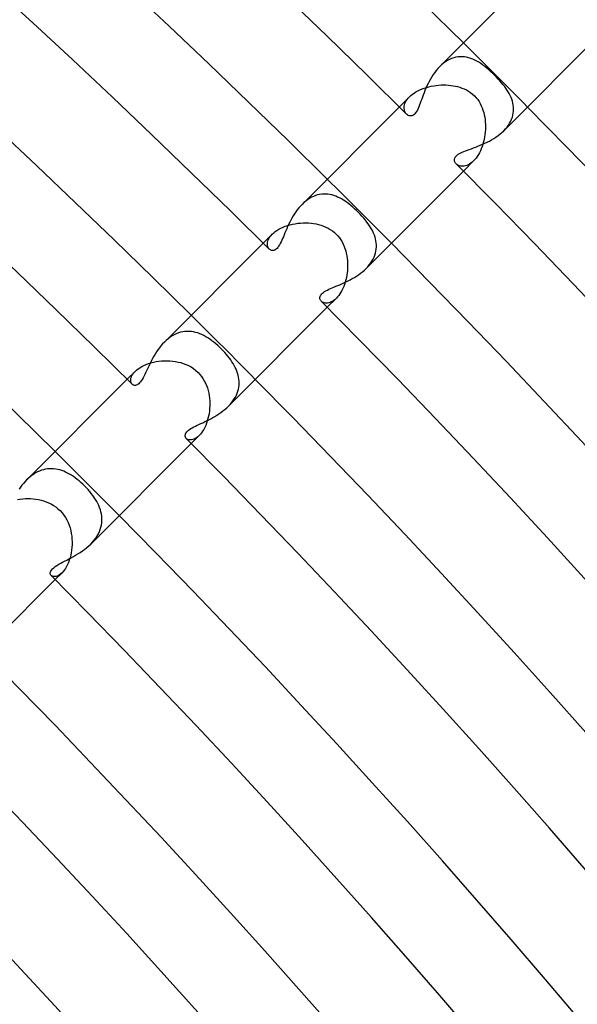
# Model space of a CAD drawing. Header units: millimetres. Extents: x -485 to 485, y -485 to 485.
# Tile 105 of 110: x 265 to 290, y 245 to 289. Entities that reach past the tile are written whole.
import ezdxf

# ---------------------------------------------------------------- set-up
doc = ezdxf.new("R2010")
doc.units = ezdxf.units.MM
doc.layers.add('HIDDEN', color=7, linetype='Continuous')
doc.layers.add('THICK', color=7, linetype='Continuous')

msp = doc.modelspace()

# ---------------------------------------------------------------- linework, layer by layer
at = {"layer": 'HIDDEN'}
for p, q in [((284.082, 286.892), (283.997, 286.821)), ((284.17, 286.955), (284.082, 286.892)), ((284.259, 287.011), (284.17, 286.955)), ((284.35, 287.059), (284.259, 287.011)), ((284.443, 287.099), (284.35, 287.059)), ((284.538, 287.131), (284.443, 287.099)), ((284.632, 287.155), (284.538, 287.131)), ((284.726, 287.17), (284.632, 287.155)), ((284.82, 287.178), (284.726, 287.17)), ((284.914, 287.178), (284.82, 287.178)), ((285.007, 287.17), (284.914, 287.178)), ((285.1, 287.155), (285.007, 287.17)), ((285.192, 287.134), (285.1, 287.155)), ((285.284, 287.105), (285.192, 287.134)), ((285.374, 287.071), (285.284, 287.105)), ((285.464, 287.03), (285.374, 287.071)), ((285.553, 286.984), (285.464, 287.03)), ((285.641, 286.933), (285.553, 286.984)), ((285.729, 286.876), (285.641, 286.933)), ((285.818, 286.814), (285.729, 286.876)), ((283.997, 286.821), (283.915, 286.744)), ((285.906, 286.747), (285.818, 286.814)), ((285.994, 286.675), (285.906, 286.747)), ((286.082, 286.599), (285.994, 286.675)), ((286.171, 286.519), (286.082, 286.599)), ((286.26, 286.436), (286.171, 286.519)), ((286.349, 286.349), (286.26, 286.436)), ((286.425, 286.271), (286.349, 286.349)), ((286.5, 286.193), (286.425, 286.271)), ((286.572, 286.113), (286.5, 286.193)), ((286.641, 286.034), (286.572, 286.113)), ((286.708, 285.954), (286.641, 286.034)), ((282.71, 285.522), (282.784, 285.575)), ((282.784, 285.575), (282.864, 285.625)), ((282.864, 285.625), (282.949, 285.672)), ((282.949, 285.672), (283.039, 285.716)), ((283.039, 285.716), (283.133, 285.756)), ((283.133, 285.756), (283.231, 285.793)), ((283.231, 285.793), (283.332, 285.825)), ((283.332, 285.825), (283.435, 285.854)), ((283.435, 285.854), (283.541, 285.878)), ((283.541, 285.878), (283.648, 285.898)), ((283.648, 285.898), (283.756, 285.914)), ((283.756, 285.914), (283.865, 285.925)), ((283.865, 285.925), (283.974, 285.932)), ((283.974, 285.932), (284.083, 285.935)), ((284.083, 285.935), (284.19, 285.933)), ((284.19, 285.933), (284.297, 285.927)), ((284.297, 285.927), (284.402, 285.917)), ((284.402, 285.917), (284.505, 285.902)), ((284.505, 285.902), (284.606, 285.883)), ((284.606, 285.883), (284.705, 285.86)), ((284.705, 285.86), (284.802, 285.832)), ((284.802, 285.832), (284.899, 285.799)), ((284.899, 285.799), (284.997, 285.759)), ((284.997, 285.759), (285.094, 285.712)), ((285.094, 285.712), (285.189, 285.658)), ((285.189, 285.658), (285.281, 285.597)), ((285.281, 285.597), (285.37, 285.527)), ((286.771, 285.874), (286.708, 285.954)), ((286.831, 285.794), (286.771, 285.874)), ((286.887, 285.713), (286.831, 285.794)), ((286.938, 285.632), (286.887, 285.713)), ((286.986, 285.551), (286.938, 285.632)), ((287.028, 285.469), (286.986, 285.551)), ((282.132, 284.961), (282.582, 285.411)), ((282.363, 285.053), (282.381, 285.111)), ((282.381, 285.111), (282.407, 285.171)), ((282.407, 285.171), (282.439, 285.231)), ((282.439, 285.231), (282.48, 285.292)), ((282.48, 285.292), (282.527, 285.352)), ((282.527, 285.352), (282.582, 285.411)), ((282.582, 285.411), (282.643, 285.467)), ((282.643, 285.467), (282.71, 285.522)), ((285.37, 285.527), (285.451, 285.451)), ((285.451, 285.451), (285.525, 285.372)), ((285.525, 285.372), (285.592, 285.288)), ((285.592, 285.288), (285.651, 285.2)), ((285.651, 285.2), (285.705, 285.108)), ((285.705, 285.108), (285.751, 285.014)), ((287.066, 285.386), (287.028, 285.469)), ((287.099, 285.302), (287.066, 285.386)), ((287.127, 285.217), (287.099, 285.302)), ((287.149, 285.132), (287.127, 285.217)), ((287.165, 285.045), (287.149, 285.132)), ((282.345, 284.941), (282.351, 284.996)), ((282.346, 284.889), (282.345, 284.941)), ((282.353, 284.839), (282.346, 284.889)), ((282.351, 284.996), (282.363, 285.053)), ((282.364, 284.792), (282.353, 284.839)), ((282.38, 284.749), (282.364, 284.792)), ((282.401, 284.709), (282.38, 284.749)), ((282.425, 284.674), (282.401, 284.709)), ((282.452, 284.643), (282.425, 284.674)), ((285.751, 285.014), (285.792, 284.917)), ((285.792, 284.917), (285.827, 284.818)), ((285.827, 284.818), (285.857, 284.718)), ((285.857, 284.718), (285.881, 284.615)), ((287.148, 284.603), (287.166, 284.692)), ((287.175, 284.958), (287.165, 285.045)), ((287.166, 284.692), (287.176, 284.781)), ((287.179, 284.87), (287.175, 284.958)), ((287.176, 284.781), (287.179, 284.87)), ((285.881, 284.615), (285.901, 284.511)), ((285.901, 284.511), (285.917, 284.404)), ((285.917, 284.404), (285.927, 284.296)), ((285.927, 284.296), (285.933, 284.186)), ((286.95, 284.161), (287.004, 284.247)), ((287.004, 284.247), (287.052, 284.335)), ((287.052, 284.335), (287.092, 284.424)), ((287.092, 284.424), (287.124, 284.513)), ((287.124, 284.513), (287.148, 284.603)), ((285.924, 283.853), (285.912, 283.743)), ((285.932, 283.964), (285.924, 283.853)), ((285.935, 284.075), (285.932, 283.964)), ((285.933, 284.186), (285.935, 284.075)), ((286.744, 283.916), (286.819, 283.996)), ((286.819, 283.996), (286.888, 284.077)), ((286.888, 284.077), (286.95, 284.161)), ((285.85, 283.421), (285.821, 283.318)), ((285.875, 283.527), (285.85, 283.421)), ((285.896, 283.634), (285.875, 283.527)), ((285.912, 283.743), (285.896, 283.634)), ((285.668, 282.94), (285.621, 282.857)), ((285.711, 283.028), (285.668, 282.94)), ((285.751, 283.121), (285.711, 283.028)), ((285.788, 283.217), (285.751, 283.121)), ((285.821, 283.318), (285.788, 283.217)), ((284.961, 282.132), (285.411, 282.582)), ((285.351, 282.527), (285.29, 282.479)), ((285.411, 282.582), (285.351, 282.527)), ((285.466, 282.641), (285.411, 282.582)), ((285.519, 282.706), (285.466, 282.641)), ((285.571, 282.778), (285.519, 282.706)), ((285.621, 282.857), (285.571, 282.778)), ((284.674, 282.425), (284.643, 282.452)), ((284.71, 282.4), (284.674, 282.425)), ((284.75, 282.38), (284.71, 282.4)), ((284.793, 282.364), (284.75, 282.38)), ((284.84, 282.352), (284.793, 282.364)), ((284.889, 282.346), (284.84, 282.352)), ((284.941, 282.346), (284.889, 282.346)), ((284.996, 282.351), (284.941, 282.346)), ((285.052, 282.362), (284.996, 282.351)), ((285.11, 282.381), (285.052, 282.362)), ((285.169, 282.406), (285.11, 282.381)), ((285.229, 282.438), (285.169, 282.406)), ((285.29, 282.479), (285.229, 282.438)), ((277.995, 280.807), (277.914, 280.738)), ((278.078, 280.869), (277.995, 280.807)), ((278.164, 280.926), (278.078, 280.869)), ((278.252, 280.975), (278.164, 280.926)), ((278.34, 281.017), (278.252, 280.975)), ((278.43, 281.052), (278.34, 281.017)), ((278.52, 281.079), (278.43, 281.052)), ((278.61, 281.099), (278.52, 281.079)), ((278.701, 281.112), (278.61, 281.099)), ((278.791, 281.119), (278.701, 281.112)), ((278.881, 281.118), (278.791, 281.119)), ((278.971, 281.111), (278.881, 281.118)), ((279.059, 281.098), (278.971, 281.111)), ((279.147, 281.079), (279.059, 281.098)), ((279.234, 281.054), (279.147, 281.079)), ((279.321, 281.023), (279.234, 281.054)), ((279.407, 280.987), (279.321, 281.023)), ((279.492, 280.947), (279.407, 280.987)), ((279.576, 280.901), (279.492, 280.947)), ((279.66, 280.851), (279.576, 280.901)), ((279.744, 280.797), (279.66, 280.851)), ((279.827, 280.738), (279.744, 280.797)), ((277.914, 280.738), (277.836, 280.664)), ((279.909, 280.676), (279.827, 280.738)), ((279.991, 280.609), (279.909, 280.676)), ((280.073, 280.54), (279.991, 280.609)), ((280.155, 280.467), (280.073, 280.54)), ((280.235, 280.392), (280.155, 280.467)), ((280.314, 280.314), (280.235, 280.392)), ((280.4, 280.227), (280.314, 280.314)), ((280.482, 280.139), (280.4, 280.227)), ((280.559, 280.051), (280.482, 280.139)), ((280.631, 279.965), (280.559, 280.051)), ((280.697, 279.881), (280.631, 279.965)), ((276.582, 279.406), (276.651, 279.461)), ((276.651, 279.461), (276.727, 279.515)), ((276.727, 279.515), (276.81, 279.565)), ((276.81, 279.565), (276.899, 279.612)), ((276.899, 279.612), (276.994, 279.656)), ((276.994, 279.656), (277.095, 279.696)), ((277.095, 279.696), (277.2, 279.731)), ((277.2, 279.731), (277.308, 279.762)), ((277.308, 279.762), (277.419, 279.789)), ((277.419, 279.789), (277.532, 279.81)), ((277.532, 279.81), (277.648, 279.827)), ((277.648, 279.827), (277.765, 279.838)), ((277.765, 279.838), (277.882, 279.844)), ((277.882, 279.844), (277.999, 279.845)), ((277.999, 279.845), (278.115, 279.841)), ((278.115, 279.841), (278.23, 279.832)), ((278.23, 279.832), (278.344, 279.818)), ((278.344, 279.818), (278.455, 279.798)), ((278.455, 279.798), (278.565, 279.772)), ((278.565, 279.772), (278.673, 279.742)), ((278.673, 279.742), (278.779, 279.705)), ((278.779, 279.705), (278.882, 279.662)), ((278.882, 279.662), (278.983, 279.612)), ((278.983, 279.612), (279.08, 279.555)), ((279.08, 279.555), (279.174, 279.492)), ((279.174, 279.492), (279.262, 279.422)), ((280.758, 279.798), (280.697, 279.881)), ((280.814, 279.718), (280.758, 279.798)), ((280.865, 279.638), (280.814, 279.718)), ((280.912, 279.557), (280.865, 279.638)), ((280.955, 279.475), (280.912, 279.557)), ((280.994, 279.392), (280.955, 279.475)), ((276.122, 278.95), (276.521, 279.349)), ((276.312, 278.991), (276.327, 279.048)), ((276.327, 279.048), (276.349, 279.106)), ((276.349, 279.106), (276.379, 279.167)), ((276.379, 279.167), (276.418, 279.227)), ((276.418, 279.227), (276.465, 279.288)), ((276.465, 279.288), (276.52, 279.349)), ((276.52, 279.349), (276.582, 279.406)), ((279.262, 279.422), (279.345, 279.345)), ((279.345, 279.345), (279.418, 279.267)), ((279.418, 279.267), (279.485, 279.183)), ((279.485, 279.183), (279.546, 279.095)), ((279.546, 279.095), (279.601, 279.003)), ((281.028, 279.308), (280.994, 279.392)), ((281.057, 279.222), (281.028, 279.308)), ((281.081, 279.135), (281.057, 279.222)), ((281.1, 279.048), (281.081, 279.135)), ((281.112, 278.96), (281.1, 279.048)), ((276.305, 278.936), (276.312, 278.991)), ((276.305, 278.885), (276.305, 278.936)), ((276.311, 278.836), (276.305, 278.885)), ((276.324, 278.792), (276.311, 278.836)), ((276.341, 278.751), (276.324, 278.792)), ((276.363, 278.715), (276.341, 278.751)), ((276.389, 278.685), (276.363, 278.715)), ((279.601, 279.003), (279.65, 278.908)), ((279.65, 278.908), (279.693, 278.81)), ((279.693, 278.81), (279.73, 278.709)), ((279.73, 278.709), (279.761, 278.607)), ((279.761, 278.607), (279.788, 278.503)), ((281.077, 278.512), (281.098, 278.602)), ((281.098, 278.602), (281.112, 278.692)), ((281.119, 278.871), (281.112, 278.96)), ((281.112, 278.692), (281.118, 278.782)), ((281.118, 278.782), (281.119, 278.871)), ((279.788, 278.503), (279.809, 278.397)), ((279.809, 278.397), (279.825, 278.29)), ((279.825, 278.29), (279.837, 278.183)), ((279.837, 278.183), (279.843, 278.075)), ((280.867, 278.075), (280.923, 278.16)), ((280.923, 278.16), (280.972, 278.247)), ((280.972, 278.247), (281.014, 278.334)), ((281.014, 278.334), (281.049, 278.423)), ((281.049, 278.423), (281.077, 278.512)), ((279.837, 277.75), (279.826, 277.643)), ((279.844, 277.858), (279.837, 277.75)), ((279.843, 278.075), (279.846, 277.966)), ((279.846, 277.966), (279.844, 277.858)), ((280.664, 277.835), (280.737, 277.912)), ((280.737, 277.912), (280.805, 277.992)), ((280.805, 277.992), (280.867, 278.075)), ((279.768, 277.331), (279.741, 277.23)), ((279.792, 277.433), (279.768, 277.331)), ((279.811, 277.538), (279.792, 277.433)), ((279.826, 277.643), (279.811, 277.538)), ((279.594, 276.864), (279.55, 276.784)), ((279.636, 276.949), (279.594, 276.864)), ((279.674, 277.039), (279.636, 276.949)), ((279.709, 277.133), (279.674, 277.039)), ((279.741, 277.23), (279.709, 277.133)), ((278.95, 276.122), (279.349, 276.521)), ((279.236, 276.424), (279.179, 276.386)), ((279.293, 276.469), (279.236, 276.424)), ((279.349, 276.521), (279.293, 276.469)), ((279.401, 276.577), (279.349, 276.521)), ((279.453, 276.64), (279.401, 276.577)), ((279.502, 276.709), (279.453, 276.64)), ((279.55, 276.784), (279.502, 276.709)), ((278.713, 276.365), (278.685, 276.389)), ((278.745, 276.344), (278.713, 276.365)), ((278.782, 276.327), (278.745, 276.344)), ((278.822, 276.315), (278.782, 276.327)), ((278.866, 276.307), (278.822, 276.315)), ((278.913, 276.304), (278.866, 276.307)), ((278.962, 276.308), (278.913, 276.304)), ((279.014, 276.317), (278.962, 276.308)), ((279.068, 276.333), (279.014, 276.317)), ((279.123, 276.356), (279.068, 276.333)), ((279.179, 276.386), (279.123, 276.356)), ((271.919, 274.731), (271.835, 274.659)), ((272.006, 274.796), (271.919, 274.731)), ((272.095, 274.855), (272.006, 274.796)), ((272.187, 274.907), (272.095, 274.855)), ((272.28, 274.951), (272.187, 274.907)), ((272.375, 274.988), (272.28, 274.951)), ((272.469, 275.017), (272.375, 274.988)), ((272.565, 275.038), (272.469, 275.017)), ((272.66, 275.052), (272.565, 275.038)), ((272.755, 275.058), (272.66, 275.052)), ((272.85, 275.057), (272.755, 275.058)), ((272.945, 275.049), (272.85, 275.057)), ((273.039, 275.035), (272.945, 275.049)), ((273.132, 275.013), (273.039, 275.035)), ((273.224, 274.986), (273.132, 275.013)), ((273.316, 274.953), (273.224, 274.986)), ((273.407, 274.915), (273.316, 274.953)), ((273.497, 274.871), (273.407, 274.915)), ((273.586, 274.822), (273.497, 274.871)), ((273.675, 274.768), (273.586, 274.822)), ((273.763, 274.709), (273.675, 274.768)), ((273.851, 274.646), (273.763, 274.709)), ((271.835, 274.659), (271.753, 274.582)), ((273.937, 274.579), (273.851, 274.646)), ((274.023, 274.508), (273.937, 274.579)), ((274.108, 274.433), (274.023, 274.508)), ((274.193, 274.356), (274.108, 274.433)), ((274.275, 274.275), (274.193, 274.356)), ((274.35, 274.198), (274.275, 274.275)), ((274.423, 274.12), (274.35, 274.198)), ((274.493, 274.041), (274.423, 274.12)), ((274.56, 273.961), (274.493, 274.041)), ((274.623, 273.88), (274.56, 273.961)), ((274.684, 273.799), (274.623, 273.88)), ((270.522, 273.346), (270.592, 273.401)), ((270.592, 273.401), (270.67, 273.454)), ((270.67, 273.454), (270.756, 273.505)), ((270.756, 273.505), (270.848, 273.551)), ((270.848, 273.551), (270.947, 273.594)), ((270.947, 273.594), (271.052, 273.633)), ((271.052, 273.633), (271.162, 273.667)), ((271.162, 273.667), (271.275, 273.696)), ((271.275, 273.696), (271.391, 273.72)), ((271.391, 273.72), (271.51, 273.738)), ((271.51, 273.738), (271.631, 273.751)), ((271.631, 273.751), (271.754, 273.758)), ((271.754, 273.758), (271.876, 273.759)), ((271.876, 273.759), (271.999, 273.755)), ((271.999, 273.755), (272.12, 273.744)), ((272.12, 273.744), (272.24, 273.728)), ((272.24, 273.728), (272.359, 273.705)), ((272.359, 273.705), (272.475, 273.676)), ((272.475, 273.676), (272.59, 273.641)), ((272.59, 273.641), (272.704, 273.598)), ((272.704, 273.598), (272.818, 273.546)), ((272.818, 273.546), (272.93, 273.485)), ((272.93, 273.485), (273.04, 273.415)), ((273.04, 273.415), (273.145, 273.333)), ((274.74, 273.717), (274.684, 273.799)), ((274.793, 273.634), (274.74, 273.717)), ((274.841, 273.551), (274.793, 273.634)), ((274.885, 273.468), (274.841, 273.551)), ((274.925, 273.384), (274.885, 273.468)), ((274.96, 273.299), (274.925, 273.384)), ((270.111, 272.94), (270.461, 273.29)), ((270.267, 272.93), (270.276, 272.985)), ((270.276, 272.985), (270.294, 273.043)), ((270.294, 273.043), (270.321, 273.103)), ((270.321, 273.103), (270.358, 273.165)), ((270.358, 273.165), (270.404, 273.227)), ((270.404, 273.227), (270.461, 273.29)), ((270.461, 273.29), (270.522, 273.346)), ((273.145, 273.333), (273.243, 273.243)), ((273.243, 273.243), (273.322, 273.159)), ((273.322, 273.159), (273.393, 273.069)), ((273.393, 273.069), (273.458, 272.974)), ((273.458, 272.974), (273.517, 272.875)), ((274.99, 273.213), (274.96, 273.299)), ((275.015, 273.127), (274.99, 273.213)), ((275.034, 273.04), (275.015, 273.127)), ((275.048, 272.952), (275.034, 273.04)), ((275.056, 272.864), (275.048, 272.952)), ((270.266, 272.879), (270.267, 272.93)), ((270.273, 272.831), (270.266, 272.879)), ((270.287, 272.789), (270.273, 272.831)), ((270.307, 272.751), (270.287, 272.789)), ((270.332, 272.72), (270.307, 272.751)), ((273.517, 272.875), (273.568, 272.772)), ((273.568, 272.772), (273.613, 272.667)), ((273.613, 272.667), (273.651, 272.558)), ((273.651, 272.558), (273.684, 272.448)), ((275.003, 272.42), (275.026, 272.508)), ((275.026, 272.508), (275.044, 272.597)), ((275.044, 272.597), (275.054, 272.686)), ((275.054, 272.686), (275.058, 272.775)), ((275.058, 272.775), (275.056, 272.864)), ((273.684, 272.448), (273.71, 272.336)), ((273.71, 272.336), (273.73, 272.223)), ((273.73, 272.223), (273.745, 272.108)), ((273.745, 272.108), (273.755, 271.993)), ((274.784, 271.989), (274.84, 272.072)), ((274.84, 272.072), (274.891, 272.157)), ((274.891, 272.157), (274.934, 272.243)), ((274.934, 272.243), (274.972, 272.331)), ((274.972, 272.331), (275.003, 272.42)), ((273.752, 271.648), (273.741, 271.534)), ((273.758, 271.762), (273.752, 271.648)), ((273.755, 271.993), (273.759, 271.877)), ((273.759, 271.877), (273.758, 271.762)), ((274.582, 271.753), (274.654, 271.829)), ((274.654, 271.829), (274.722, 271.908)), ((274.722, 271.908), (274.784, 271.989)), ((273.679, 271.207), (273.65, 271.103)), ((273.705, 271.314), (273.679, 271.207)), ((273.725, 271.423), (273.705, 271.314)), ((273.741, 271.534), (273.725, 271.423)), ((273.536, 270.817), (273.492, 270.732)), ((273.578, 270.907), (273.536, 270.817)), ((273.616, 271.002), (273.578, 270.907)), ((273.65, 271.103), (273.616, 271.002)), ((272.748, 270.309), (272.72, 270.332)), ((272.94, 270.111), (273.29, 270.461)), ((273.117, 270.329), (273.062, 270.301)), ((273.175, 270.364), (273.117, 270.329)), ((273.232, 270.408), (273.175, 270.364)), ((273.289, 270.461), (273.232, 270.408)), ((273.342, 270.518), (273.289, 270.461)), ((273.394, 270.582), (273.342, 270.518)), ((273.444, 270.654), (273.394, 270.582)), ((273.492, 270.732), (273.444, 270.654)), ((272.781, 270.29), (272.748, 270.309)), ((272.819, 270.276), (272.781, 270.29)), ((272.861, 270.268), (272.819, 270.276)), ((272.907, 270.266), (272.861, 270.268)), ((272.956, 270.271), (272.907, 270.266)), ((273.008, 270.282), (272.956, 270.271)), ((273.062, 270.301), (273.008, 270.282)), ((265.82, 268.636), (265.744, 268.569)), ((265.899, 268.698), (265.82, 268.636)), ((265.981, 268.755), (265.899, 268.698)), ((266.065, 268.807), (265.981, 268.755)), ((266.15, 268.852), (266.065, 268.807)), ((266.237, 268.892), (266.15, 268.852)), ((266.324, 268.925), (266.237, 268.892)), ((266.413, 268.952), (266.324, 268.925)), ((266.503, 268.973), (266.413, 268.952)), ((266.593, 268.987), (266.503, 268.973)), ((266.683, 268.995), (266.593, 268.987)), ((266.773, 268.996), (266.683, 268.995)), ((266.863, 268.991), (266.773, 268.996)), ((266.952, 268.981), (266.863, 268.991)), ((267.041, 268.965), (266.952, 268.981)), ((267.13, 268.943), (267.041, 268.965)), ((267.218, 268.915), (267.13, 268.943)), ((267.306, 268.883), (267.218, 268.915)), ((267.393, 268.845), (267.306, 268.883)), ((267.479, 268.803), (267.393, 268.845)), ((267.565, 268.756), (267.479, 268.803)), ((267.651, 268.705), (267.565, 268.756)), ((267.736, 268.649), (267.651, 268.705)), ((267.82, 268.589), (267.736, 268.649)), ((267.904, 268.525), (267.82, 268.589)), ((265.744, 268.569), (265.67, 268.499)), ((267.987, 268.457), (267.904, 268.525)), ((268.07, 268.386), (267.987, 268.457)), ((268.151, 268.311), (268.07, 268.386)), ((268.232, 268.232), (268.151, 268.311)), ((268.309, 268.153), (268.232, 268.232)), ((268.384, 268.071), (268.309, 268.153)), ((268.457, 267.988), (268.384, 268.071)), ((268.526, 267.903), (268.457, 267.988)), ((268.592, 267.817), (268.526, 267.903)), ((268.653, 267.73), (268.592, 267.817)), ((268.711, 267.641), (268.653, 267.73)), ((265.271, 267.635), (265.383, 267.653)), ((265.383, 267.653), (265.497, 267.666)), ((265.497, 267.666), (265.612, 267.673)), ((265.612, 267.673), (265.728, 267.676)), ((265.728, 267.676), (265.845, 267.673)), ((265.845, 267.673), (265.961, 267.665)), ((265.961, 267.665), (266.077, 267.651)), ((266.077, 267.651), (266.192, 267.631)), ((266.192, 267.631), (266.305, 267.606)), ((266.305, 267.606), (266.416, 267.574)), ((266.416, 267.574), (266.527, 267.536)), ((266.527, 267.536), (266.638, 267.491)), ((266.638, 267.491), (266.746, 267.438)), ((266.746, 267.438), (266.852, 267.377)), ((266.852, 267.377), (266.956, 267.308)), ((266.956, 267.308), (267.054, 267.23)), ((268.764, 267.552), (268.711, 267.641)), ((268.812, 267.462), (268.764, 267.552)), ((268.855, 267.371), (268.812, 267.462)), ((268.894, 267.279), (268.855, 267.371)), ((267.054, 267.23), (267.145, 267.145)), ((267.145, 267.145), (267.234, 267.049)), ((267.234, 267.049), (267.313, 266.948)), ((267.313, 266.948), (267.384, 266.842)), ((268.926, 267.185), (268.894, 267.279)), ((268.953, 267.091), (268.926, 267.185)), ((268.974, 266.996), (268.953, 267.091)), ((268.988, 266.9), (268.974, 266.996)), ((268.995, 266.803), (268.988, 266.9)), ((267.384, 266.842), (267.446, 266.732)), ((267.446, 266.732), (267.5, 266.618)), ((267.5, 266.618), (267.546, 266.501)), ((267.546, 266.501), (267.585, 266.382)), ((268.951, 266.411), (268.974, 266.51)), ((268.974, 266.51), (268.988, 266.608)), ((268.988, 266.608), (268.995, 266.706)), ((268.995, 266.706), (268.995, 266.803)), ((267.585, 266.382), (267.616, 266.261)), ((267.616, 266.261), (267.641, 266.138)), ((267.641, 266.138), (267.659, 266.015)), ((267.659, 266.015), (267.67, 265.892)), ((268.722, 265.933), (268.783, 266.026)), ((268.783, 266.026), (268.837, 266.12)), ((268.837, 266.12), (268.883, 266.216)), ((268.883, 266.216), (268.921, 266.313)), ((268.921, 266.313), (268.951, 266.411)), ((267.675, 265.645), (267.668, 265.524)), ((267.67, 265.892), (267.676, 265.768)), ((267.676, 265.768), (267.675, 265.645)), ((268.499, 265.671), (268.579, 265.755)), ((268.579, 265.755), (268.653, 265.842)), ((268.653, 265.842), (268.722, 265.933)), ((267.615, 265.174), (267.587, 265.064)), ((267.638, 265.287), (267.615, 265.174)), ((267.656, 265.404), (267.638, 265.287)), ((267.668, 265.524), (267.656, 265.404)), ((267.431, 264.676), (267.384, 264.596)), ((267.475, 264.763), (267.431, 264.676)), ((267.516, 264.857), (267.475, 264.763)), ((267.554, 264.958), (267.516, 264.857)), ((267.587, 265.064), (267.554, 264.958)), ((266.776, 264.26), (266.751, 264.281)), ((266.806, 264.245), (266.776, 264.26)), ((266.841, 264.234), (266.806, 264.245)), ((266.929, 264.101), (267.232, 264.404)), ((267.019, 264.256), (266.97, 264.24)), ((267.07, 264.28), (267.019, 264.256)), ((267.123, 264.313), (267.07, 264.28)), ((267.177, 264.354), (267.123, 264.313)), ((267.232, 264.403), (267.177, 264.354)), ((267.284, 264.459), (267.232, 264.403)), ((267.335, 264.524), (267.284, 264.459)), ((267.384, 264.596), (267.335, 264.524)), ((266.881, 264.23), (266.841, 264.234)), ((266.924, 264.231), (266.881, 264.23)), ((266.97, 264.24), (266.924, 264.231))]:
    msp.add_line(p, q, dxfattribs=at)
for radius, start, end in [(405, 44.71706, 45.28292), (396.5, 44.71099, 45.28899), (388, 44.70463, 45.29535), (379.5, 44.69804, 45.30194)]:
    msp.add_arc((0, 0), radius, start, end, dxfattribs=at)
at = {"layer": 'THICK'}
for p, q in [((283.915, 286.744), (288.143, 290.971)), ((286.744, 283.915), (290.971, 288.143)), ((283.694, 286.484), (283.627, 286.39)), ((283.764, 286.575), (283.694, 286.484)), ((283.838, 286.662), (283.764, 286.575)), ((283.915, 286.744), (283.838, 286.662)), ((283.399, 285.991), (283.351, 285.889)), ((283.451, 286.092), (283.399, 285.991)), ((283.506, 286.193), (283.451, 286.092)), ((283.565, 286.292), (283.506, 286.193)), ((283.627, 286.39), (283.565, 286.292)), ((283.223, 285.587), (283.186, 285.49)), ((283.263, 285.686), (283.223, 285.587)), ((283.305, 285.787), (283.263, 285.686)), ((283.351, 285.889), (283.305, 285.787)), ((283.055, 285.134), (283.025, 285.054)), ((283.086, 285.218), (283.055, 285.134)), ((283.118, 285.305), (283.086, 285.218)), ((283.151, 285.396), (283.118, 285.305)), ((283.186, 285.49), (283.151, 285.396)), ((277.836, 280.664), (282.132, 284.961)), ((282.852, 284.705), (282.812, 284.657)), ((282.89, 284.763), (282.852, 284.705)), ((282.927, 284.828), (282.89, 284.763)), ((282.961, 284.899), (282.927, 284.828)), ((282.994, 284.975), (282.961, 284.899)), ((283.025, 285.054), (282.994, 284.975)), ((282.485, 284.615), (282.452, 284.643)), ((282.521, 284.592), (282.485, 284.615)), ((282.56, 284.576), (282.521, 284.592)), ((282.601, 284.567), (282.56, 284.576)), ((282.643, 284.566), (282.601, 284.567)), ((282.686, 284.574), (282.643, 284.566)), ((282.729, 284.592), (282.686, 284.574)), ((282.771, 284.619), (282.729, 284.592)), ((282.812, 284.657), (282.771, 284.619)), ((286.581, 283.769), (286.665, 283.84)), ((286.665, 283.84), (286.744, 283.916)), ((285.907, 283.359), (286.008, 283.408)), ((286.008, 283.408), (286.108, 283.459)), ((286.108, 283.459), (286.208, 283.514)), ((286.208, 283.514), (286.306, 283.573)), ((286.306, 283.573), (286.401, 283.635)), ((286.401, 283.635), (286.493, 283.7)), ((286.493, 283.7), (286.581, 283.769)), ((284.784, 282.903), (284.841, 282.933)), ((284.841, 282.933), (284.905, 282.963)), ((284.905, 282.963), (284.976, 282.994)), ((284.976, 282.994), (285.053, 283.025)), ((285.053, 283.025), (285.136, 283.056)), ((285.136, 283.056), (285.223, 283.088)), ((285.223, 283.088), (285.313, 283.121)), ((285.313, 283.121), (285.408, 283.155)), ((285.408, 283.155), (285.504, 283.191)), ((285.504, 283.191), (285.603, 283.23)), ((285.603, 283.23), (285.704, 283.27)), ((285.704, 283.27), (285.805, 283.313)), ((285.805, 283.313), (285.907, 283.359)), ((284.566, 282.641), (284.571, 282.675)), ((284.566, 282.607), (284.566, 282.641)), ((284.572, 282.573), (284.566, 282.607)), ((284.571, 282.675), (284.583, 282.709)), ((284.583, 282.541), (284.572, 282.573)), ((284.583, 282.709), (284.6, 282.743)), ((284.599, 282.509), (284.583, 282.541)), ((284.619, 282.48), (284.599, 282.509)), ((284.6, 282.743), (284.624, 282.776)), ((284.624, 282.776), (284.654, 282.809)), ((284.654, 282.809), (284.691, 282.841)), ((284.691, 282.841), (284.734, 282.873)), ((284.734, 282.873), (284.784, 282.903)), ((280.664, 277.836), (284.961, 282.132)), ((284.643, 282.452), (284.619, 282.48)), ((277.561, 280.334), (277.501, 280.244)), ((277.625, 280.421), (277.561, 280.334)), ((277.692, 280.506), (277.625, 280.421)), ((277.762, 280.587), (277.692, 280.506)), ((277.836, 280.664), (277.762, 280.587)), ((277.337, 279.965), (277.289, 279.87)), ((277.389, 280.059), (277.337, 279.965)), ((277.443, 280.152), (277.389, 280.059)), ((277.501, 280.244), (277.443, 280.152)), ((277.118, 279.498), (277.08, 279.408)), ((277.157, 279.589), (277.118, 279.498)), ((277.199, 279.682), (277.157, 279.589)), ((277.243, 279.776), (277.199, 279.682)), ((277.289, 279.87), (277.243, 279.776)), ((276.939, 279.076), (276.905, 279.002)), ((276.973, 279.154), (276.939, 279.076)), ((277.008, 279.236), (276.973, 279.154)), ((277.043, 279.321), (277.008, 279.236)), ((277.08, 279.408), (277.043, 279.321)), ((271.754, 274.583), (276.122, 278.95)), ((276.411, 278.665), (276.389, 278.685)), ((276.435, 278.649), (276.411, 278.665)), ((276.461, 278.637), (276.435, 278.649)), ((276.487, 278.628), (276.461, 278.637)), ((276.516, 278.623), (276.487, 278.628)), ((276.548, 278.623), (276.516, 278.623)), ((276.582, 278.628), (276.548, 278.623)), ((276.617, 278.64), (276.582, 278.628)), ((276.654, 278.659), (276.617, 278.64)), ((276.692, 278.687), (276.654, 278.659)), ((276.729, 278.722), (276.692, 278.687)), ((276.765, 278.764), (276.729, 278.722)), ((276.8, 278.814), (276.765, 278.764)), ((276.835, 278.87), (276.8, 278.814)), ((276.87, 278.933), (276.835, 278.87)), ((276.905, 279.002), (276.87, 278.933)), ((280.505, 277.691), (280.586, 277.762)), ((280.586, 277.762), (280.664, 277.835)), ((279.772, 277.241), (279.866, 277.286)), ((279.866, 277.286), (279.961, 277.335)), ((279.961, 277.335), (280.055, 277.387)), ((280.055, 277.387), (280.149, 277.441)), ((280.149, 277.441), (280.241, 277.499)), ((280.241, 277.499), (280.331, 277.559)), ((280.331, 277.559), (280.419, 277.624)), ((280.419, 277.624), (280.505, 277.691)), ((278.833, 276.813), (278.89, 276.847)), ((278.89, 276.847), (278.952, 276.88)), ((278.952, 276.88), (279.019, 276.913)), ((279.019, 276.913), (279.09, 276.945)), ((279.09, 276.945), (279.165, 276.978)), ((279.165, 276.978), (279.244, 277.011)), ((279.244, 277.011), (279.325, 277.045)), ((279.325, 277.045), (279.41, 277.081)), ((279.41, 277.081), (279.497, 277.118)), ((279.497, 277.118), (279.587, 277.156)), ((279.587, 277.156), (279.679, 277.197)), ((279.679, 277.197), (279.772, 277.241)), ((278.622, 276.533), (278.625, 276.567)), ((278.625, 276.5), (278.622, 276.533)), ((278.625, 276.567), (278.634, 276.603)), ((278.633, 276.469), (278.625, 276.5)), ((278.647, 276.44), (278.633, 276.469)), ((278.634, 276.603), (278.65, 276.639)), ((278.664, 276.414), (278.647, 276.44)), ((278.65, 276.639), (278.673, 276.674)), ((278.685, 276.389), (278.664, 276.414)), ((278.673, 276.674), (278.703, 276.71)), ((278.703, 276.71), (278.739, 276.745)), ((278.739, 276.745), (278.783, 276.779)), ((278.783, 276.779), (278.833, 276.813)), ((274.583, 271.754), (278.95, 276.122)), ((271.468, 274.239), (271.405, 274.147)), ((271.534, 274.33), (271.468, 274.239)), ((271.604, 274.417), (271.534, 274.33)), ((271.677, 274.501), (271.604, 274.417)), ((271.753, 274.582), (271.677, 274.501)), ((271.235, 273.863), (271.185, 273.767)), ((271.289, 273.958), (271.235, 273.863)), ((271.345, 274.053), (271.289, 273.958)), ((271.405, 274.147), (271.345, 274.053)), ((271.005, 273.399), (270.964, 273.311)), ((271.047, 273.488), (271.005, 273.399)), ((271.091, 273.58), (271.047, 273.488)), ((271.136, 273.673), (271.091, 273.58)), ((271.185, 273.767), (271.136, 273.673)), ((265.671, 268.499), (270.111, 272.94)), ((270.772, 272.936), (270.734, 272.878)), ((270.81, 273.001), (270.772, 272.936)), ((270.847, 273.072), (270.81, 273.001)), ((270.886, 273.147), (270.847, 273.072)), ((270.924, 273.228), (270.886, 273.147)), ((270.964, 273.311), (270.924, 273.228)), ((270.352, 272.704), (270.332, 272.72)), ((270.373, 272.69), (270.352, 272.704)), ((270.397, 272.68), (270.373, 272.69)), ((270.422, 272.673), (270.397, 272.68)), ((270.449, 272.67), (270.422, 272.673)), ((270.479, 272.672), (270.449, 272.67)), ((270.511, 272.679), (270.479, 272.672)), ((270.546, 272.693), (270.511, 272.679)), ((270.582, 272.714), (270.546, 272.693)), ((270.621, 272.744), (270.582, 272.714)), ((270.659, 272.781), (270.621, 272.744)), ((270.697, 272.826), (270.659, 272.781)), ((270.734, 272.878), (270.697, 272.826)), ((274.424, 271.61), (274.505, 271.68)), ((274.505, 271.68), (274.582, 271.753)), ((273.71, 271.155), (273.801, 271.203)), ((273.801, 271.203), (273.893, 271.252)), ((273.893, 271.252), (273.984, 271.305)), ((273.984, 271.305), (274.076, 271.36)), ((274.076, 271.36), (274.166, 271.418)), ((274.166, 271.418), (274.254, 271.479)), ((274.254, 271.479), (274.341, 271.543)), ((274.341, 271.543), (274.424, 271.61)), ((272.868, 270.727), (272.923, 270.764)), ((272.923, 270.764), (272.984, 270.8)), ((272.984, 270.8), (273.051, 270.836)), ((273.051, 270.836), (273.122, 270.873)), ((273.122, 270.873), (273.198, 270.91)), ((273.198, 270.91), (273.277, 270.948)), ((273.277, 270.948), (273.36, 270.986)), ((273.36, 270.986), (273.445, 271.026)), ((273.445, 271.026), (273.531, 271.067)), ((273.531, 271.067), (273.62, 271.11)), ((273.62, 271.11), (273.71, 271.155)), ((272.67, 270.45), (272.672, 270.48)), ((272.673, 270.422), (272.67, 270.45)), ((272.672, 270.48), (272.679, 270.512)), ((272.679, 270.397), (272.673, 270.422)), ((272.679, 270.512), (272.693, 270.546)), ((272.69, 270.374), (272.679, 270.397)), ((272.703, 270.352), (272.69, 270.374)), ((272.693, 270.546), (272.713, 270.581)), ((272.72, 270.332), (272.703, 270.352)), ((272.713, 270.581), (272.741, 270.618)), ((272.741, 270.618), (272.777, 270.655)), ((272.777, 270.655), (272.819, 270.691)), ((272.819, 270.691), (272.868, 270.727)), ((268.499, 265.671), (272.94, 270.111)), ((265.401, 268.182), (265.341, 268.098)), ((265.464, 268.265), (265.401, 268.182)), ((265.53, 268.345), (265.464, 268.265)), ((265.599, 268.424), (265.53, 268.345)), ((265.67, 268.499), (265.599, 268.424)), ((268.323, 265.511), (268.413, 265.589)), ((268.413, 265.589), (268.499, 265.671)), ((267.635, 265.062), (267.734, 265.117)), ((267.734, 265.117), (267.834, 265.174)), ((267.834, 265.174), (267.935, 265.234)), ((267.935, 265.234), (268.034, 265.298)), ((268.034, 265.298), (268.132, 265.365)), ((268.132, 265.365), (268.229, 265.436)), ((268.229, 265.436), (268.323, 265.511)), ((266.864, 264.624), (266.934, 264.677)), ((266.934, 264.677), (267.01, 264.727)), ((267.01, 264.727), (267.091, 264.775)), ((267.091, 264.775), (267.173, 264.82)), ((267.173, 264.82), (267.259, 264.866)), ((267.259, 264.866), (267.348, 264.912)), ((267.348, 264.912), (267.441, 264.96)), ((267.441, 264.96), (267.537, 265.01)), ((267.537, 265.01), (267.635, 265.062)), ((266.71, 264.374), (266.711, 264.403)), ((266.714, 264.348), (266.71, 264.374)), ((266.711, 264.403), (266.719, 264.437)), ((266.722, 264.323), (266.714, 264.348)), ((266.719, 264.437), (266.735, 264.477)), ((266.734, 264.301), (266.722, 264.323)), ((266.751, 264.281), (266.734, 264.301)), ((266.735, 264.477), (266.763, 264.521)), ((266.763, 264.521), (266.806, 264.571)), ((266.806, 264.571), (266.864, 264.624)), ((262.414, 259.585), (266.929, 264.101))]:
    msp.add_line(p, q, dxfattribs=at)
for radius, start, end in [(405, 45.28292, 89.71705), (401, 45.22132, 89.7787), (396.5, 45.28899, 89.71098), (392.5, 45.23697, 89.76306), (388, 45.29535, 89.70468), (384, 45.25198, 89.74805), (379.5, 45.30194, 89.69803), (405, 0.28293, 44.71706), (401, 0.22133, 44.77871), (396.5, 0.289, 44.71099), (392.5, 0.23692, 44.76307), (388, 0.29536, 44.70463), (384, 0.25199, 44.74806), (379.5, 0.30195, 44.69804), (375.5, 0.26648, 44.73351), (371, 0.30888, 44.69111), (367, 0.28052, 44.71947), (362.5, 0.3161, 44.68389), (358.5, 0.29427, 44.70572), (354, 0.32372, 44.67627), (350, 0.30762, 44.69237)]:
    msp.add_arc((0, 0), radius, start, end, dxfattribs=at)

doc.saveas('drawing.dxf')
